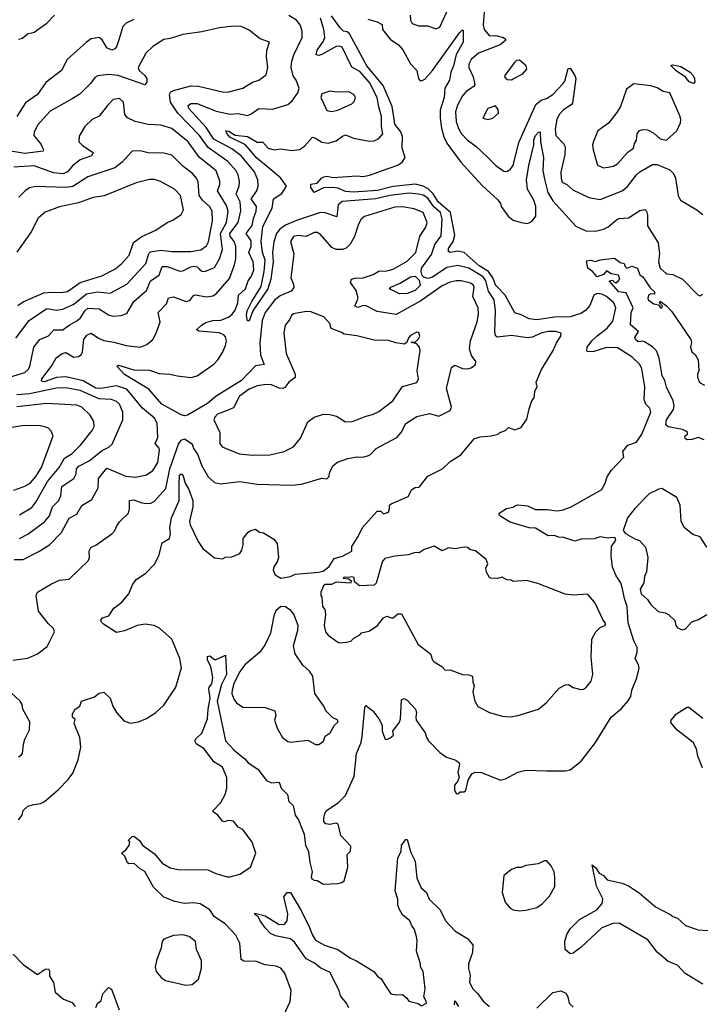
# Model space of a CAD drawing. Extents: x 1921360 to 2014538, y 768294 to 907744.
# Tile 173 of 256: x 1955753 to 1960065, y 801608 to 807837. Entities that reach past the tile are written whole.
import ezdxf

# ---------------------------------------------------------------- set-up
doc = ezdxf.new("R2010")
doc.units = 0

msp = doc.modelspace()

# ---------------------------------------------------------------- linework, layer by layer
at = {"layer": '0CON10XD'}
for points in [[(1958223.6, 807866.4), (1958224.5, 807834.5), (1958235, 807814.3), (1958275, 807799.4), (1958335, 807798.6), (1958385, 807778.6), (1958409.8, 807790.2), (1958462.5, 807905)], [(1956475, 807838.2), (1956425.6, 807815), (1956404.5, 807795), (1956380.5, 807710.5), (1956364.4, 807665), (1956355, 807652.9), (1956335.7, 807644.3), (1956305, 807660), (1956275, 807710.8), (1956255, 807724.4), (1956205, 807715.5), (1956175, 807694.5), (1956053.8, 807585), (1956017.9, 807515), (1955919.2, 807440.8), (1955865, 807364), (1955789.4, 807310.6), (1955734.4, 807225)], [(1955745, 807714), (1955769.9, 807720.1), (1955801.9, 807748.1), (1955845, 807759.4), (1955924.1, 807815), (1955973.2, 807866.8)], [(1955746, 802775), (1955769.4, 802805), (1955775.8, 802835), (1955805, 802860.8), (1955843, 802873), (1955885, 802877.5), (1955909.3, 802890.7), (1955995.7, 802964.3), (1956060.3, 803029.7), (1956089.3, 803070.7), (1956122.2, 803155), (1956140, 803235), (1956132.9, 803295), (1956098, 803385), (1956105, 803410), (1956087.5, 803425), (1956086.2, 803445), (1956103.3, 803475), (1956132.5, 803495), (1956145, 803526.7), (1956227.1, 803552.9), (1956255, 803576.7), (1956285, 803583.3), (1956324.4, 803544.4), (1956342.9, 803495), (1956365.8, 803455), (1956412.3, 803402.3), (1956455, 803386.2), (1956503.9, 803396.1), (1956555, 803416.2), (1956613.8, 803455), (1956665, 803501.4), (1956741.4, 803615), (1956770.6, 803715), (1956777.1, 803735), (1956766.9, 803795), (1956715, 803917.1), (1956637.9, 803987.9), (1956604.7, 804004.7), (1956546.2, 804013.8), (1956496.7, 804005), (1956415, 803971.8), (1956365, 803960.5), (1956283.5, 804013.5), (1956263.3, 804035), (1956277.9, 804052.1), (1956317.5, 804065), (1956348, 804115), (1956398.7, 804151.3), (1956444.3, 804205.7), (1956467.6, 804262.4), (1956489.2, 804295), (1956550, 804335), (1956606.8, 804393.2), (1956632.5, 804445), (1956653.4, 804526.6), (1956701.4, 804555), (1956706.5, 804585), (1956703.1, 804625), (1956712.7, 804685), (1956761.5, 804795), (1956762.3, 804895), (1956763.3, 804955), (1956775, 804963.1), (1956785, 804957.5), (1956798.9, 804905), (1956822.5, 804865), (1956848.2, 804795), (1956848, 804755), (1956826.2, 804665), (1956830.4, 804640.4), (1956881.9, 804535), (1956911.1, 804491.1), (1956985, 804432.5), (1957035, 804426.2), (1957055, 804436.2), (1957095, 804438.8), (1957145, 804460), (1957158.7, 804481.3), (1957166.9, 804515), (1957166.2, 804555), (1957197.5, 804595), (1957214.1, 804605.9), (1957245, 804613.3), (1957270, 804595), (1957295, 804590), (1957361.2, 804551.2), (1957382.7, 804522.7), (1957390, 804435), (1957381.7, 804408.3), (1957360, 804375), (1957356.7, 804355), (1957370, 804325), (1957404.2, 804304.2), (1957465, 804313.8), (1957495, 804330), (1957645, 804341.2), (1957671.7, 804348.3), (1957711.2, 804378.8), (1957742.1, 804427.9), (1957795, 804442.2), (1957853.3, 804475), (1957853.3, 804505), (1957895, 804566.7), (1957921.2, 804625), (1958015, 804727.5), (1958037, 804727), (1958055, 804710), (1958085, 804722.5), (1958093.3, 804745), (1958092.5, 804765), (1958102.5, 804775), (1958209.3, 804820.7), (1958233.3, 804865), (1958255, 804876.7), (1958279.3, 804880.7), (1958335, 804950), (1958427.5, 804995), (1958475, 805041.2), (1958543.3, 805085), (1958628.8, 805185), (1958665, 805197.8), (1958735, 805204.2), (1958780, 805215), (1958790, 805225), (1958825, 805238.8), (1958845, 805257.5), (1958885, 805243.3), (1958925, 805256.2), (1958960.9, 805309.1), (1958975.8, 805375), (1958992.9, 805425), (1959007.5, 805445), (1959011.5, 805485), (1959026.3, 805516.3), (1959020.6, 805545), (1959053.6, 805625), (1959127.8, 805745), (1959148, 805792), (1959175.8, 805835), (1959178.8, 805855), (1959144.5, 805864.5), (1959095, 805864), (1959052, 805855), (1958995, 805827.9), (1958965, 805824.6), (1958865, 805840), (1958775, 805829.2), (1958764.2, 805835), (1958757.8, 805857.8), (1958762.6, 805995), (1958754.7, 806065), (1958719.4, 806119.4), (1958701.8, 806185), (1958685, 806210.4), (1958595, 806265.2), (1958525, 806281.4), (1958455, 806270.3), (1958365, 806208.5), (1958335, 806198.9), (1958308.7, 806208.7), (1958299.6, 806219.6), (1958293.4, 806243.4), (1958295.5, 806264.5), (1958358.9, 806351.1), (1958380, 806415), (1958419.8, 806470.2), (1958426.2, 806575), (1958415, 806616.5), (1958373.3, 806653.3), (1958335, 806708.8), (1958305, 806726.8), (1958275, 806734), (1958215, 806739), (1958095, 806725.2), (1958005, 806703.8), (1957792.8, 806687.2), (1957767.2, 806665), (1957759.1, 806590.9), (1957686.1, 806616.1), (1957655, 806617.8), (1957505, 806567.6), (1957435, 806537), (1957398.9, 806511.1), (1957378.4, 806485), (1957361.4, 806431.4), (1957352.5, 806365), (1957356.8, 806305), (1957341.1, 806195), (1957323.6, 806135), (1957227.4, 805995), (1957205, 805931.4), (1957195, 805931.2), (1957188.4, 805965), (1957193, 805995), (1957220.7, 806055), (1957279.9, 806150.1), (1957299.6, 806245), (1957304.8, 806315), (1957289.6, 806365), (1957280.1, 806435), (1957291.9, 806528.1), (1957349.4, 806645), (1957359.1, 806705), (1957411.6, 806738.4), (1957440, 806785), (1957405.2, 806835), (1957335, 806893), (1957252.2, 806962.2), (1957182.1, 807045), (1957081.4, 807095), (1957064.7, 807115), (1957057.5, 807135), (1957075, 807132.7), (1957116.9, 807106.9), (1957195, 807097.5), (1957255, 807062.7), (1957292, 807062), (1957324.7, 807024.7), (1957365, 807013.6), (1957405, 807019.6), (1957475, 807010.4), (1957523, 807017), (1957555, 807037.5), (1957605, 807094.3), (1957625, 807088.5), (1957665, 807062.7), (1957704.3, 807055.7), (1957755, 807070), (1957795, 807100.6), (1957815, 807108.1), (1957865, 807087.8), (1957965, 807069.5), (1957995, 807070), (1958025.8, 807085), (1958050, 807115), (1958042.2, 807162.2), (1958042.5, 807225), (1958025.2, 807285), (1958014.6, 807345.4), (1957965, 807439.4), (1957905, 807508.8), (1957855, 807537.9), (1957793.2, 807663.2), (1957775, 807670.3), (1957755, 807668.3), (1957665, 807617.1), (1957645, 807611.2), (1957628, 807615), (1957634.6, 807645), (1957675, 807701.2), (1957682.5, 807725), (1957676.2, 807776.2), (1957656.6, 807846.6)], [(1958515, 806185.3), (1958475, 806175.8), (1958425, 806154.2), (1958291, 806059), (1958135, 805973.2), (1958015, 805990.5), (1957945, 806027.8), (1957925, 806028.2), (1957895, 806017.1), (1957872.5, 806025), (1957894.5, 806075), (1957881.1, 806125), (1957845.6, 806175), (1957852.5, 806195), (1957875, 806202.1), (1957926.7, 806203.3), (1957988, 806225), (1958025, 806246.9), (1958075, 806247.5), (1958115, 806258.8), (1958205, 806309.6), (1958259.1, 806365), (1958283.2, 806466.8), (1958323.1, 806525), (1958330.4, 806555), (1958305, 806618.5), (1958249.1, 806640.9), (1958174.1, 806654.1), (1958125, 806652.1), (1957935, 806592.1), (1957913.5, 806575), (1957895.3, 806544.7), (1957871.3, 806465), (1957843.8, 806416.2), (1957817.5, 806392.5), (1957795, 806382.9), (1957755, 806382.9), (1957727, 806397), (1957655, 806477.5), (1957635, 806491.4), (1957615, 806491.4), (1957565, 806465.6), (1957515, 806472.7), (1957484.2, 806465), (1957466.9, 806435), (1957486.7, 806355), (1957467.3, 806205), (1957485.4, 806165), (1957488, 806142), (1957470, 806120), (1957400.1, 806089.9), (1957366.2, 806065), (1957305.8, 805985), (1957286.2, 805935), (1957272.7, 805792.7), (1957276.5, 805715), (1957299.4, 805655), (1957245, 805647.7), (1957155.4, 805554.6), (1956995, 805456), (1956941.9, 805408.1), (1956815, 805335.5), (1956795, 805330.9), (1956775, 805336.5), (1956653.1, 805405), (1956569.4, 805499.4), (1956415, 805592.2), (1956367.5, 805645), (1956377.5, 805652.5), (1956475, 805621.5), (1956575, 805619.6), (1956635, 805599.4), (1956705, 805595.5), (1956750, 805585), (1956835, 805572.7), (1956875, 805584.5), (1956981.5, 805658.5), (1957006.1, 805685), (1957035, 805731.9), (1957055, 805776), (1957060.3, 805805), (1957055, 805830), (1957044.1, 805844.1), (1957015, 805856.2), (1956887.4, 805867.4), (1956872.5, 805875), (1956902.5, 805905), (1956929.5, 805920.5), (1956975, 805934.1), (1957025, 805937.2), (1957074.4, 805955), (1957096.7, 805973.3), (1957115, 806000), (1957132.6, 806045), (1957137.7, 806095), (1957182.1, 806135), (1957198.9, 806185), (1957220, 806215), (1957233.2, 806255), (1957230, 806305), (1957203.3, 806365), (1957218.3, 806405), (1957217.4, 806437.4), (1957184.6, 806485), (1957223.7, 806535), (1957231, 806579), (1957248.6, 806625), (1957251.8, 806655), (1957217.9, 806705), (1957253.5, 806755), (1957261.1, 806785), (1957258.7, 806825), (1957238.1, 806875), (1957155, 806977), (1957095, 807020.9), (1956981.6, 807081.6), (1956932.2, 807155), (1956823.6, 807275), (1956819.1, 807295), (1956835, 807307.1), (1956875, 807306.7), (1956995, 807257.9), (1957085, 807239.3), (1957135, 807244.6), (1957195, 807231.5), (1957215, 807238.9), (1957265, 807275.5), (1957355, 807271.8), (1957449.3, 807300.7), (1957476.2, 807323.8), (1957512, 807375), (1957521.2, 807405), (1957516.2, 807415), (1957501.8, 807455), (1957482.9, 807482.9), (1957470.4, 807535), (1957474, 807575), (1957486.5, 807615), (1957540.4, 807725), (1957539.6, 807765), (1957526.4, 807805), (1957504.2, 807834.2), (1957455, 807863.2)], [(1957421.2, 801535), (1957464, 801625), (1957470, 801695), (1957430.8, 801805), (1957405, 801836), (1957375, 801849.2), (1957305, 801858.6), (1957245, 801880.6), (1957209.4, 801879.4), (1957171.4, 801881.4), (1957155, 801891.2), (1957145.4, 801995.4), (1957120, 802045), (1957055, 802115.5), (1956983.1, 802163.1), (1956955, 802205.8), (1956895, 802243.5), (1956855, 802249.3), (1956795, 802246.2), (1956735, 802259.2), (1956665.3, 802285.3), (1956598.8, 802348.8), (1956545, 802447.5), (1956515, 802464.2), (1956477.9, 802497.9), (1956445, 802496.7), (1956435, 802503.3), (1956418, 802545), (1956397.5, 802565), (1956424.2, 802585.8), (1956445, 802613.3), (1956450, 802635), (1956440, 802645), (1956465, 802670), (1956475, 802672.5), (1956510, 802645), (1956530, 802615), (1956605, 802560), (1956655, 802501.2), (1956705, 802472), (1956755, 802460), (1956942.3, 802457.7), (1956993.3, 802435), (1957065, 802414.4), (1957085, 802414.4), (1957145, 802431.4), (1957212, 802475), (1957246.9, 802565), (1957222.7, 802632.7), (1957165, 802713.3), (1957135, 802728), (1957105, 802765.8), (1957075, 802771.1), (1957045, 802762), (1957035.9, 802765.9), (1957006.7, 802805), (1956976.7, 802825), (1956976.7, 802835), (1957025.7, 802885), (1957053.8, 802935), (1957064.2, 802975), (1957063.7, 803043.7), (1957035, 803107.3), (1956981.2, 803141.2), (1956919.5, 803225), (1956869.2, 803255), (1956862.5, 803272.5), (1956865.6, 803285), (1956906.2, 803323.8), (1956941.8, 803415), (1956944.8, 803475), (1956957.5, 803545), (1956948.6, 803601.4), (1956951.8, 803615), (1956968.5, 803635), (1956975.6, 803675), (1956963.1, 803745), (1956941.8, 803785), (1956941.4, 803808.6), (1956955, 803812), (1956985, 803790), (1956995, 803790), (1957055, 803817.5), (1957060.2, 803695), (1957028.8, 803631.2), (1957003.2, 803525), (1957055.5, 803275), (1957110, 803215), (1957179.6, 803159.6), (1957197.5, 803135), (1957260, 803095), (1957315, 803024.4), (1957345, 803008.5), (1957395, 803013.8), (1957406.4, 802975), (1957447.1, 802935), (1957455, 802892), (1957482.9, 802865), (1957495.7, 802805), (1957516, 802775), (1957535.8, 802725.8), (1957552, 802685), (1957561.1, 802615), (1957580, 802575), (1957587.8, 802505), (1957604, 802445), (1957597.1, 802415), (1957602, 802402), (1957615, 802393.8), (1957635, 802392), (1957675, 802367.5), (1957765, 802372.5), (1957791.7, 802378.3), (1957805, 802390), (1957828.8, 802475), (1957823.8, 802555), (1957845, 802577.5), (1957848.3, 802608.3), (1957783.8, 802675), (1957766.6, 802746.6), (1957755, 802753.8), (1957715, 802746.2), (1957690.5, 802750.5), (1957676.7, 802765), (1957676.4, 802786.4), (1957682.5, 802815), (1957694, 802835), (1957768.3, 802881.7), (1957815, 802928.8), (1957869.1, 803050.9), (1957883.5, 803195), (1957912.5, 803265), (1957920.4, 803305), (1957936.7, 803485), (1957945, 803497.5), (1957951.7, 803491.7), (1957985.8, 803465), (1958024, 803415), (1958046.2, 803375), (1958046.2, 803335), (1958060, 803295), (1958065, 803286.2), (1958075, 803284), (1958097, 803293), (1958118.3, 803311.7), (1958112.5, 803335), (1958155, 803392.5), (1958162, 803415), (1958167.5, 803535), (1958185, 803542.5), (1958205, 803531.2), (1958256, 803475), (1958264, 803455), (1958257.8, 803425), (1958260.6, 803405), (1958318.8, 803325), (1958326.2, 803295), (1958338.8, 803275), (1958410.9, 803200.9), (1958452.3, 803172.3), (1958511.7, 803151.7), (1958532, 803135), (1958535.9, 803124.1), (1958523.8, 803073.8), (1958532.5, 803045), (1958525, 803020), (1958503.3, 802995), (1958503.3, 802965), (1958515, 802942.5), (1958525, 802940), (1958538.3, 802951.7), (1958565, 802952.5), (1958575, 802960), (1958590, 803025), (1958613.6, 803066.4), (1958633.6, 803076.4), (1958675, 803073.8), (1958795, 803026.7), (1958825.9, 803034.1), (1958905, 803076), (1958955, 803090), (1959085, 803084.4), (1959205, 803086), (1959235, 803092), (1959305, 803146.7), (1959396, 803265), (1959494.3, 803425), (1959560.6, 803479.4), (1959601.7, 803528.3), (1959618.6, 803555), (1959625.8, 803595), (1959657, 803673), (1959670.8, 803735), (1959667.1, 803755), (1959645.7, 803795), (1959658.9, 803835), (1959658.5, 803865), (1959638, 803908), (1959601.4, 804021.4), (1959594.8, 804125), (1959578.2, 804175), (1959567, 804237), (1959554.5, 804274.5), (1959525, 804318), (1959502.7, 804372.7), (1959493.5, 804446.5), (1959495.8, 804505), (1959524, 804545), (1959519.4, 804559.4), (1959501.7, 804561.7), (1959475, 804558.1), (1959425.4, 804564.6), (1959386.5, 804553.5), (1959305, 804551.2), (1959265, 804538.1), (1959195, 804561.1), (1959162.8, 804562.8), (1959132.9, 804572.9), (1959095, 804572.7), (1959015, 804619.4), (1958975, 804622.3), (1958855, 804659.2), (1958796.7, 804695), (1958786.7, 804705), (1958786.7, 804715), (1958832.5, 804745), (1958875, 804753.3), (1958885, 804762.5), (1958905, 804767.5), (1958965, 804761.4), (1959015, 804738.5), (1959088.9, 804738.9), (1959150.9, 804730.9), (1959185.4, 804734.6), (1959237.3, 804752.7), (1959434.7, 804865.3), (1959456.2, 804905), (1959468.1, 804945), (1959494.3, 804985), (1959575, 805070), (1959568, 805105), (1959598.8, 805145), (1959655, 805165.5), (1959687.8, 805215), (1959744.4, 805355), (1959739.7, 805379.7), (1959714.5, 805404.5), (1959703.7, 805433.7), (1959707.9, 805515), (1959688.8, 805628.8), (1959675, 805655.8), (1959625.5, 805705), (1959535, 805760.7), (1959465, 805763.1), (1959385, 805738.8), (1959345, 805736.7), (1959340, 805745), (1959342.5, 805765), (1959371.1, 805805), (1959405, 805838), (1959469.1, 805885), (1959505, 805929.1), (1959523.8, 806015), (1959510.7, 806045), (1959465, 806086), (1959435, 806101), (1959405, 806104.7), (1959384.9, 806095.1), (1959360, 806030), (1959333, 805997), (1959301.8, 805978.2), (1959235, 805956.9), (1959135, 805956.2), (1959025, 805937.6), (1958975, 805943.8), (1958925, 805969.7), (1958885, 805982.2), (1958823.1, 806095), (1958764.9, 806155), (1958745.9, 806205), (1958718.2, 806245), (1958659.6, 806279.6), (1958565, 806363.9), (1958525, 806373.1), (1958475, 806364.7), (1958465, 806370), (1958465, 806390.6), (1958495.2, 806435), (1958505.2, 806474.8), (1958478.1, 806618.1), (1958400.2, 806685), (1958369.4, 806735), (1958336.3, 806766.3), (1958305, 806783.7), (1958257.7, 806797.7), (1958115, 806781.2), (1958016.5, 806756.5), (1957865, 806746.5), (1957815, 806750.5), (1957765, 806771.7), (1957734, 806776), (1957675, 806772.9), (1957615, 806743.8), (1957593.8, 806775), (1957594, 806796), (1957635, 806802.5), (1957662.5, 806835), (1957677.4, 806842.6), (1957696.5, 806846.5), (1957735, 806838.8), (1957885, 806848.9), (1957925, 806844.6), (1957965, 806852.7), (1958084.3, 806895), (1958145, 806917.9), (1958171.8, 806935), (1958191.2, 806965), (1958171.7, 807025), (1958175, 807098), (1958165, 807128.9), (1958125, 807175.5), (1958122, 807208), (1958108.4, 807288.4), (1958052, 807422), (1957949.1, 807545), (1957838.6, 807748.7), (1957825, 807759.5), (1957800.8, 807765), (1957780, 807785), (1957725, 807862.2)], [(1957955, 807841.1), (1958015, 807824.7)], [(1958691.8, 807885), (1958684.1, 807805), (1958690.4, 807775), (1958725, 807734.2), (1958765, 807738.1), (1958814, 807725), (1958825.8, 807715), (1958825.8, 807705), (1958792.2, 807677.8), (1958655, 807625.4), (1958609.1, 807585), (1958594.6, 807555), (1958594.6, 807535), (1958621.2, 807475), (1958631.1, 807425), (1958625.3, 807414.7), (1958577.8, 807382.2), (1958554.8, 807355.2), (1958523.2, 807296.8), (1958508.8, 807255), (1958513, 807193), (1958528.2, 807148.2), (1958547.5, 807115), (1958585, 807075.4), (1958637.8, 807037.8), (1958714.4, 806965), (1958765, 806915.6), (1958815, 806878.8), (1958835, 806876.2), (1958855, 806888.8), (1958874.5, 806915.5), (1958910.6, 807059.4), (1959018.2, 807301.7), (1959052.5, 807327.5), (1959085, 807339.4), (1959125, 807364.7), (1959189.4, 807430.6), (1959200.6, 807449.4), (1959222.5, 807527.5), (1959235, 807531.2), (1959264.6, 807485), (1959270, 807465), (1959250.8, 807309.2), (1959242.1, 807297.9), (1959192.4, 807267.6), (1959165, 807237.5), (1959149.7, 807205), (1959140, 807145), (1959144.1, 807104.1), (1959192.9, 807055), (1959202.8, 807032.8), (1959201.2, 806985), (1959175, 806872.5), (1959178.4, 806831.6), (1959185, 806810), (1959214, 806794), (1959251.5, 806761.5), (1959352.8, 806712.8), (1959425, 806700.4), (1959565, 806755.3), (1959597.8, 806782.2), (1959653.8, 806855), (1959675, 806873.8), (1959755, 806921.1), (1959785, 806922.2), (1959865, 806886.9), (1959888.9, 806865), (1959900.4, 806835), (1959918.9, 806725), (1959932.5, 806695), (1960035.3, 806635.3), (1960075, 806604)], [(1955717.9, 804422.1), (1955775, 804423.1), (1955875, 804472.7), (1955940.6, 804515), (1956016.9, 804593.1), (1956065, 804683.6), (1956115, 804709.5), (1956147, 804763), (1956209.3, 804800.7), (1956248.6, 804875), (1956250.8, 804935), (1956305, 804999.5), (1956425, 804948.7), (1956485, 804943.9), (1956555, 804958.8), (1956594.7, 804985.3), (1956608.7, 805005), (1956626.6, 805035), (1956638.2, 805115), (1956636.1, 805126.1), (1956609.1, 805155), (1956627.9, 805195), (1956623.6, 805285), (1956605.3, 805315.3), (1956530.2, 805380.2), (1956430.2, 805500.2), (1956365, 805521.9), (1956265.7, 805504.3), (1956235, 805506.8), (1956155, 805552.3), (1956045, 805578.3), (1955986.4, 805573.6), (1955906.9, 805546.9), (1955890.9, 805550.9), (1955893.4, 805565), (1955954.6, 805645), (1955982.9, 805697.1), (1956022.5, 805725), (1956045, 805730.9), (1956095, 805701.8), (1956125, 805706.7), (1956142.1, 805717.9), (1956151.4, 805735), (1956159.6, 805815), (1956178.5, 805841.5), (1956205, 805854.4), (1956251.8, 805821.8), (1956285, 805807.5), (1956347.8, 805797.8), (1956426.2, 805776.2), (1956515, 805765.7), (1956557.8, 805782.2), (1956595.6, 805815), (1956616.6, 805853.4), (1956642.1, 805925), (1956629.4, 805985), (1956681.4, 806038.6), (1956695, 806078.6), (1956725, 806083.1), (1956805.5, 806054.5), (1956830, 806060), (1956854.3, 806095), (1956862.4, 806097.6), (1956936, 806084), (1956975, 806090), (1956996.6, 806103.4), (1957079.2, 806200.8), (1957112.8, 806287.2), (1957120, 806325), (1957120.4, 806405), (1957109.4, 806435), (1957085, 806468.5), (1957082.1, 806485), (1957134, 806555), (1957152.2, 806627.8), (1957147.8, 806685), (1957123.4, 806735), (1957142, 806785), (1957144.1, 806815), (1957135.3, 806855), (1957122, 806882), (1957070.4, 806940.4), (1956945, 807028.7), (1956890.6, 807105), (1956753.2, 807245), (1956707.9, 807315), (1956700.9, 807365), (1956709.6, 807380.4), (1956725, 807390.4), (1956835, 807419.2), (1956885, 807416.1), (1957045, 807379.3), (1957075, 807381.1), (1957165, 807403.8), (1957225, 807441.8), (1957265, 807454.5), (1957312.2, 807487.8), (1957323.1, 807535), (1957313.5, 807605), (1957317, 807643), (1957332.5, 807695), (1957275, 807715.8), (1957205, 807771.5), (1957155, 807793.6), (1957105, 807796.2), (1957016.6, 807786.6), (1956905, 807759.6), (1956785, 807744.4), (1956705, 807718.6), (1956665, 807712.5), (1956595, 807667.5), (1956550, 807625), (1956501.8, 807535), (1956509.1, 807515), (1956544.4, 807485), (1956557.8, 807465), (1956558.3, 807441.7), (1956545, 807426), (1956375, 807483.3), (1956315, 807490), (1956247.6, 807482.4), (1956227.4, 807472.6), (1956202.9, 807435), (1956133.8, 807366.2), (1956085, 807335.6), (1955945, 807258.6), (1955865, 807170), (1955844.5, 807125), (1955841.8, 807105), (1955888.1, 807048.1), (1955904.2, 807015), (1955902.5, 807005), (1955785, 806990.2), (1955685, 807008)], [(1958015, 807824.7), (1958046.2, 807806.2), (1958048.8, 807775), (1958096.1, 807715), (1958149, 807679), (1958177.4, 807647.4), (1958225, 807558.5), (1958265.6, 807515.6), (1958275.6, 807465), (1958285, 807452.5), (1958295, 807450), (1958315, 807461.8), (1958364.6, 807515), (1958535, 807754), (1958555, 807772.5), (1958558, 807768), (1958557.5, 807695), (1958513, 807617), (1958496.6, 807545), (1958480.9, 807505), (1958472.8, 807455), (1958443.2, 807405), (1958438.9, 807345), (1958412.7, 807265), (1958412.1, 807215), (1958421.5, 807151.5), (1958436.5, 807096.5), (1958455, 807055.6), (1958543.8, 806935), (1958678.8, 806788.8), (1958777.7, 806697.7), (1958793.8, 806675), (1958798.9, 806655), (1958843.8, 806595), (1958875, 806570), (1958925, 806553.3), (1958965, 806548.6), (1958995, 806562.5), (1959018.2, 806595), (1959017.6, 806655), (1959004.2, 806695), (1958965.7, 806765), (1958958.9, 806825), (1958972.7, 806915), (1959005.4, 807045), (1959005, 807076.7), (1959015, 807104.3), (1959035, 807126), (1959045, 807127.5), (1959047.5, 807065), (1959066.5, 806965), (1959062.4, 806882.4), (1959071.8, 806828.2), (1959092.9, 806745), (1959125, 806691.3), (1959271.1, 806531.1), (1959335, 806502.1), (1959395, 806499.1), (1959445, 806511.1), (1959475, 806526.9), (1959528.3, 806571.7), (1959545, 806578.5), (1959605, 806583.3), (1959675, 806630.8), (1959707.3, 806637.3), (1959718.8, 806625), (1959725, 806600), (1959723.6, 806533.6), (1959791.9, 806425), (1959799.2, 806355), (1959794.6, 806305), (1959805, 806266), (1959845, 806229.5), (1959885, 806224.4), (1959945.5, 806195.5), (1960045, 806094), (1960055, 806090), (1960075, 806100)], [(1958863.9, 807456.1), (1958875, 807463.3), (1958935.8, 807494.2), (1958960, 807525), (1958957.5, 807545), (1958915, 807580.5), (1958895, 807578.2), (1958880, 807565), (1958822, 807485), (1958819.2, 807475), (1958835, 807460), (1958863.9, 807456.1)], [(1960015, 807434.6), (1959988.2, 807445), (1959965, 807473.2), (1959905, 807514.7), (1959872, 807548), (1959885, 807551.2), (1959935, 807541.5), (1959994.6, 807505), (1960014.1, 807485), (1960022.3, 807465), (1960022.7, 807445), (1960015, 807434.6)], [(1959445, 806900), (1959458.8, 806901.2), (1959475, 806904.4), (1959509.3, 806910.7), (1959535.5, 806924.5), (1959600.2, 806999.8), (1959636.1, 807023.9), (1959642.5, 807055), (1959654.2, 807075), (1959659.2, 807115), (1959674.4, 807135.6), (1959695, 807142.2), (1959725, 807139.5), (1959765, 807119.4), (1959805, 807082.9), (1959845, 807076), (1959909.4, 807135), (1959931.9, 807185), (1959934.4, 807205), (1959928.3, 807228.3), (1959865, 807375.6), (1959823.4, 807383.4), (1959785, 807405.7), (1959745, 807418.6), (1959638.3, 807431.7), (1959591.7, 807398.3), (1959552.6, 807287.4), (1959530.2, 807249.8), (1959477.2, 807182.8), (1959410, 807135), (1959385, 807073.8), (1959376.5, 807045), (1959380, 807015), (1959407.1, 806917.1), (1959445, 806900)], [(1955695, 805578.3), (1955785, 805605.4), (1955806.5, 805625), (1955816.4, 805643.6), (1955842.7, 805765), (1955881.5, 805815), (1955935, 805837.3), (1955968, 805875), (1956025, 805874.4), (1956065.3, 805904.7), (1956115, 805931.6), (1956138.6, 805951.4), (1956165.3, 805995), (1956185, 806011.4), (1956255, 806008.3), (1956315, 805969.6), (1956341.7, 805961.7), (1956394.6, 805965.4), (1956431.4, 805978.6), (1956475.2, 806054.8), (1956554.6, 806125), (1956580.7, 806185), (1956635, 806220), (1956655, 806275.6), (1956685, 806276.5), (1956765, 806246.2), (1956785, 806247.9), (1956835, 806274.6), (1956855, 806278.7), (1956875, 806273.6), (1956888.3, 806261.7), (1956905, 806245.6), (1956923.5, 806243.5), (1956985, 806269.6), (1957016.3, 806323.7), (1957036.2, 806383.8), (1957023.6, 806485), (1957060.3, 806555), (1957072.3, 806625), (1957062.2, 806662.2), (1957004.6, 806755), (1957020, 806795), (1957020, 806815), (1956995, 806881.1), (1956888.6, 806968.6), (1956818, 807065), (1956715, 807149.6), (1956645, 807170.4), (1956565, 807173.5), (1956484, 807194), (1956435.4, 807215.4), (1956417.5, 807237.5), (1956409.6, 807315), (1956385, 807337.9), (1956345, 807332.5), (1956308.1, 807295), (1956255, 807226.5), (1956212, 807205), (1956165, 807162), (1956129.7, 807100.3), (1956128.1, 807065), (1956150.4, 807040.4), (1956212.3, 807002.3), (1956218.6, 806995), (1956207.5, 806975), (1956135, 806951.3), (1956087.5, 806912.5), (1956055.8, 806874.2), (1956027.8, 806862.2), (1955967.6, 806867.6), (1955845, 806912.8), (1955715, 806904.7)], [(1957725, 807256), (1957765, 807264.3), (1957853.3, 807305), (1957869.7, 807320.3), (1957877.1, 807345), (1957865.8, 807365), (1957835, 807381.9), (1957755, 807379.2), (1957715, 807385.8), (1957665, 807367.5), (1957658.8, 807345), (1957695, 807263.8), (1957725, 807256)], [(1958715, 807206.2), (1958745, 807214.3), (1958780.8, 807245), (1958778.6, 807268.6), (1958761.7, 807291.7), (1958713.3, 807275), (1958682.5, 807215), (1958715, 807206.2)], [(1955728.2, 805821.8), (1955813.6, 805935), (1955925, 806009.5), (1955985, 805998.6), (1956026.8, 806006.8), (1956095, 806036.7), (1956175, 806102.6), (1956245, 806115.3), (1956325, 806107.8), (1956430, 806165), (1956552, 806295), (1956571, 806359), (1956581.2, 806368.8), (1956645, 806379.3), (1956715, 806371.6), (1956835, 806370), (1956898.5, 806381.5), (1956934.1, 806405.9), (1956947.4, 806432.6), (1956972.8, 806565), (1956969.7, 806625), (1956954, 806655), (1956909.3, 806695), (1956888.8, 806725), (1956881.5, 806811.5), (1956872.5, 806835), (1956845.2, 806865.2), (1956785, 806910), (1956755, 806940.4), (1956715, 806980), (1956665, 806993.5), (1956565, 806995.4), (1956515, 807007.8), (1956465, 807005.8), (1956402.2, 806935), (1956355, 806899.6), (1956185, 806842.7), (1956088.4, 806781.6), (1956045, 806774.8), (1955855, 806782.5), (1955815, 806774.3), (1955786.9, 806755), (1955748.5, 806715)], [(1955741.7, 806028.3), (1955775, 806052), (1955905, 806108.8), (1955955, 806113.6), (1956015, 806110.3), (1956055, 806117.5), (1956135.2, 806174.8), (1956272.2, 806217.8), (1956355, 806258.2), (1956396.6, 806293.4), (1956445, 806346.9), (1956473.1, 806426.9), (1956524.8, 806465.2), (1956614, 806505), (1956685, 806554.2), (1956720.8, 806569.2), (1956773.8, 806605), (1956790, 806635), (1956770.5, 806725), (1956731.4, 806765), (1956644.6, 806814.6), (1956606.3, 806826.3), (1956575, 806826.4), (1956488.8, 806805), (1956286.4, 806723.6), (1956217, 806713), (1956125, 806678.2), (1956005, 806653.9), (1955915, 806618.8), (1955869.2, 806580.8), (1955824.7, 806495.3), (1955734.3, 806365.7)], [(1960081.7, 805178.3), (1960043.9, 805193.9), (1960005, 805181.4), (1959975, 805180), (1959964.2, 805185), (1959961.2, 805195), (1959963.3, 805205), (1959977.5, 805215), (1959977.5, 805225), (1959967.5, 805235), (1959945, 805245.6), (1959855, 805262.5), (1959839.4, 805275), (1959844.7, 805305), (1959889.7, 805370.3), (1959892.2, 805395), (1959885.6, 805425.6), (1959845, 805512.5), (1959834.8, 805554.8), (1959817.3, 805585), (1959798.4, 805698.4), (1959781.5, 805741.5), (1959756.6, 805766.6), (1959705, 805798.8), (1959695, 805803.3), (1959665, 805800), (1959648, 805815), (1959644.2, 805825.8), (1959666.7, 805865), (1959617.1, 805907.1), (1959620.4, 805985), (1959633.5, 806015), (1959588.9, 806108.9), (1959542.5, 806115), (1959482.5, 806185), (1959505, 806190), (1959510, 806180), (1959523.3, 806173.3), (1959535, 806178), (1959549.2, 806195), (1959541.2, 806221.2), (1959495, 806230), (1959465, 806247.5), (1959445, 806226), (1959405, 806210), (1959376.7, 806245), (1959346.2, 806266.2), (1959338.3, 806311.7), (1959365, 806316.1), (1959395, 806306.9), (1959425, 806318.8), (1959515, 806328.8), (1959551.7, 806301.7), (1959576.7, 806295), (1959582, 806275), (1959592.5, 806265), (1959625, 806278), (1959660, 806265), (1959675, 806223.3), (1959695, 806210.9), (1959741.2, 806141.2), (1959768.1, 806115), (1959769.5, 806100.5), (1959745, 806102.5), (1959733.3, 806096.7), (1959725.7, 806075), (1959729.2, 806065), (1959765, 806040), (1959793.9, 806033.9), (1959806.4, 806013.6), (1959815, 806013.3), (1959818.8, 806025), (1959800, 806045), (1959805, 806057.5), (1959845, 806027.1), (1959875, 805992.9), (1959998, 805815), (1960002.5, 805795), (1959995.6, 805765), (1960003.6, 805736.4), (1960025, 805720), (1960044.4, 805685), (1960049.5, 805615), (1960040, 805595), (1960039.5, 805575), (1960052.6, 805542.6), (1960085.5, 805525)], [(1958155, 806103.7), (1958092.2, 806135), (1958100.9, 806145), (1958159.1, 806170.9), (1958225, 806210.2), (1958255, 806214.1), (1958279.4, 806189.4), (1958286.2, 806155), (1958255.3, 806125), (1958205, 806104.2), (1958155, 806103.7)], [(1955710, 803785), (1955805, 803797.8), (1955865, 803824.5), (1955927.9, 803872.1), (1955972.5, 803965), (1955967.5, 803985), (1955934.3, 804015), (1955871.9, 804095), (1955857.1, 804195), (1955865.5, 804214.5), (1955955, 804268.6), (1956005, 804290.6), (1956065, 804298), (1956185.4, 804414.6), (1956195.6, 804435), (1956192.5, 804475), (1956205, 804500), (1956235, 804513.8), (1956336, 804585), (1956355.8, 804605), (1956366.9, 804635), (1956385, 804660.8), (1956441.2, 804715), (1956447.9, 804742.1), (1956448, 804795), (1956475, 804800.4), (1956525, 804780), (1956555, 804775.4), (1956582.4, 804777.6), (1956605, 804791.1), (1956677.8, 804872.2), (1956702.2, 804995), (1956757.3, 805152.7), (1956775, 805177.5), (1956795, 805185.6), (1956843.5, 805153.5), (1956851.9, 805125), (1956877.5, 805087.5), (1956905.2, 805015.2), (1956944.5, 804945), (1956985, 804910), (1957020.2, 804900.2), (1957145.5, 804915.5), (1957255, 804898.1), (1957475, 804892.1), (1957535, 804897.8), (1957665, 804936), (1957695, 804932.5), (1957707.5, 804945), (1957713.8, 804975), (1957734.2, 805015), (1957762.4, 805037.6), (1957828.6, 805061.4), (1957885, 805071.1), (1957925, 805069.2), (1957959.3, 805080.7), (1957975, 805088), (1958008.8, 805125), (1958138, 805195), (1958165.7, 805225), (1958195, 805282.5), (1958265, 805327.8), (1958345.5, 805345.5), (1958405, 805329.2), (1958475, 805365.8), (1958485.4, 805385.4), (1958452.2, 805505), (1958485, 805636.7), (1958505, 805652), (1958555, 805629.5), (1958585, 805627.8), (1958608.8, 805635), (1958636, 805655), (1958639.2, 805675), (1958611.8, 805711.8), (1958599.2, 805755), (1958605.4, 805805), (1958645.8, 805925), (1958655.8, 805975), (1958652.7, 806015), (1958618.7, 806085), (1958628.6, 806145), (1958620.9, 806160.9), (1958605, 806171.4), (1958546.2, 806186.2), (1958515, 806185.3)], [(1957225, 805082.5), (1957335, 805084.7), (1957425.6, 805105.6), (1957485.3, 805134.7), (1957529.4, 805190.6), (1957576.2, 805293.8), (1957615, 805322.2), (1957675, 805342.5), (1957715, 805340), (1957758, 805328), (1957815, 805294), (1957856.7, 805295), (1957945, 805329.5), (1957985, 805338.5), (1958025, 805357.8), (1958113.3, 805426.7), (1958175, 805516), (1958265, 805542.5), (1958275.5, 805565), (1958267.3, 805615), (1958286.7, 805745), (1958281.4, 805765), (1958265, 805787.5), (1958230, 805795), (1958235, 805800), (1958255, 805797.5), (1958275, 805817.5), (1958283.1, 805835), (1958277.3, 805857.3), (1958265, 805860), (1958225, 805839.4), (1958213.1, 805825), (1958202.5, 805795), (1958185.9, 805784.1), (1958132.6, 805792.6), (1958085, 805808.1), (1957995, 805810), (1957885, 805836.2), (1957805, 805846.9), (1957785, 805861.4), (1957722.8, 805882.8), (1957714.5, 805915), (1957676.7, 805956.7), (1957595, 805989.4), (1957565, 805990.6), (1957485, 805975.5), (1957473.4, 805966.6), (1957460.7, 805939.3), (1957432.9, 805905), (1957423.4, 805856.6), (1957439.5, 805725), (1957496.4, 805595), (1957495, 805574.3), (1957455, 805544.4), (1957430, 805510), (1957416.9, 805503.1), (1957395, 805505.4), (1957345, 805526.9), (1957315, 805530), (1957255, 805520), (1957205, 805498.9), (1957143.1, 805455), (1957105, 805381.5), (1957065, 805364.6), (1957005, 805340.6), (1956986.8, 805323.2), (1956980.8, 805305), (1957018.1, 805225), (1957020, 805155), (1957033.8, 805135), (1957141.1, 805091.1), (1957225, 805082.5)], [(1955751.9, 804555), (1955805, 804582.2), (1955910.4, 804659.6), (1955942.6, 804697.4), (1955960, 804755), (1956001.5, 804795), (1956013.1, 804825), (1956020.7, 804885), (1956095, 804935.4), (1956110.3, 804965), (1956112.9, 804995), (1956127.5, 805012.5), (1956193.2, 805046.8), (1956275, 805112.7), (1956317.9, 805132.1), (1956338.5, 805151.5), (1956404.5, 805305), (1956404.6, 805355), (1956384.5, 805405), (1956365, 805422.1), (1956334.8, 805434.7), (1956255, 805439.6), (1956135, 805492), (1956045, 805508.4), (1955985, 805506.8), (1955815, 805470.6), (1955735, 805464.2)], [(1955752.5, 804705), (1955829.6, 804750.4), (1955855.2, 804784.8), (1955929.3, 804915), (1956002.8, 805005), (1956037.3, 805062.7), (1956085, 805092.5), (1956136.9, 805145), (1956211.4, 805238.6), (1956223.9, 805263.9), (1956222.9, 805295), (1956199.4, 805335), (1956145.6, 805385), (1956115, 805397.5), (1955925, 805410), (1955735, 805388.6)], [(1955715, 804860), (1955785, 804885.4), (1955818.5, 804905), (1955855, 804947.3), (1955891.5, 805005), (1955964, 805205), (1955952.5, 805235), (1955935, 805252.9), (1955919.2, 805259.2), (1955885, 805267.5), (1955780.5, 805269.5), (1955636.4, 805246.4)], [(1960099.2, 804499.2), (1960056.7, 804565), (1960010.3, 804580.3), (1959956.2, 804625), (1959938, 804665), (1959931.4, 804765), (1959910, 804815), (1959815, 804870.8), (1959795, 804867.1), (1959735, 804838.2), (1959643.3, 804745), (1959598.5, 804685), (1959571.2, 804605), (1959585.9, 804585.9), (1959645, 804553.5), (1959672.8, 804542.8), (1959710.9, 804500.9), (1959725.6, 804435), (1959717.1, 804345), (1959705.7, 804314.3), (1959701.1, 804275), (1959676.9, 804235), (1959684, 804205), (1959725, 804170), (1959745, 804138), (1959792.4, 804092.4), (1959835.4, 804085.4), (1959857.5, 804075), (1959896.3, 804036.3), (1959903.9, 804003.9), (1959915, 803989.2), (1959945, 803976.2)], [(1958855, 803425.8), (1958905, 803434.2), (1959035.7, 803474.3), (1959083.8, 803515), (1959165, 803607.5), (1959205, 803629.2), (1959225, 803631.1), (1959255, 803611.9), (1959295, 803601.4), (1959315, 803600), (1959335, 803610), (1959367.4, 803652.6), (1959378.9, 803695), (1959368.9, 803805), (1959372.2, 803917.8), (1959398, 803965), (1959425, 803992), (1959455, 804004.2), (1959460, 804015), (1959441.7, 804041.7), (1959390.9, 804150.9), (1959345, 804202.5), (1959255, 804197.5), (1959202.7, 804202.7), (1959030, 804270), (1958958.3, 804288.3), (1958873.9, 804283.9), (1958861.7, 804291.7), (1958834.1, 804294.1), (1958805, 804310), (1958775, 804302), (1958733.8, 804303.8), (1958725, 804307.5), (1958705, 804342.5), (1958701.7, 804368.3), (1958713.8, 804395), (1958702.7, 804422.7), (1958637.1, 804477.1), (1958605, 804483.3), (1958585, 804498), (1958565, 804500.8), (1958505, 804490), (1958465, 804496.7), (1958425, 804476.7), (1958375, 804506.9), (1958312.5, 804485), (1958280, 804465), (1958255, 804466), (1958209.3, 804450.7), (1958125, 804442.9), (1958062.2, 804427.8), (1958047.9, 804412.1), (1958007.3, 804272.7), (1957995, 804260), (1957902.5, 804255), (1957870.7, 804280.7), (1957868.8, 804308.8), (1957855, 804313.3), (1957835, 804307.5), (1957805, 804310), (1957800, 804305), (1957835, 804300), (1957852.5, 804285), (1957845, 804272.5), (1957755, 804278.8), (1957725, 804264), (1957685, 804264.3), (1957674.2, 804255), (1957657.5, 804215), (1957657.5, 804195), (1957663.6, 804183.6), (1957668.8, 804125), (1957683.3, 804105), (1957688, 804075), (1957678.6, 804005), (1957687.9, 803965), (1957705, 803943.5), (1957765, 803900), (1957775.4, 803895.4), (1957818.1, 803898.1), (1957846.7, 803905), (1957866.2, 803925), (1957905.5, 803944.5), (1957915, 803958), (1957961.4, 803968.6), (1957995, 803988.8), (1958015.7, 804004.3), (1958055, 804053.8), (1958075, 804063.3), (1958102.1, 804052.1), (1958115, 804052.9), (1958145, 804078.8), (1958168.8, 804078.8), (1958274, 803885), (1958351.2, 803825), (1958364.4, 803785), (1958375, 803774), (1958422.5, 803745), (1958445, 803722), (1958475, 803723.3), (1958555, 803693.8), (1958595, 803693.3), (1958616.7, 803685), (1958618.6, 803645), (1958628.6, 803625), (1958620, 803585), (1958631.9, 803525), (1958651.4, 803491.4), (1958725, 803454.4), (1958805, 803431.4), (1958855, 803425.8)], [(1957625, 803250.8), (1957645, 803252), (1957675, 803272.5), (1957686.2, 803305), (1957718, 803325), (1957745, 803373.3), (1957765, 803393.8), (1957765.7, 803405), (1957732.7, 803422.7), (1957690, 803465), (1957677.5, 803495), (1957620, 803575), (1957608, 803685), (1957587.1, 803715), (1957545, 803752.9), (1957495.4, 803825.4), (1957484.4, 803875), (1957512.5, 803975), (1957513.5, 804005), (1957486.7, 804076.7), (1957468.8, 804098.8), (1957435, 804121.9), (1957405, 804124.5), (1957372.9, 804097.1), (1957359.6, 804065), (1957338.6, 803955), (1957306.6, 803883.4), (1957272, 803835), (1957176.9, 803755), (1957145.7, 803714.3), (1957107.6, 803635), (1957097.6, 803595), (1957095.4, 803575), (1957107.7, 803537.7), (1957124, 803515), (1957165, 803488.1), (1957305, 803486.4), (1957366, 803465), (1957373.9, 803436.1), (1957364.2, 803405), (1957380.8, 803355), (1957415.5, 803295.5), (1957449.7, 803269.7), (1957465, 803265.7), (1957575, 803279.2), (1957625, 803250.8)], [(1959945, 803976.2), (1959965, 803983.3), (1960005, 804027.5), (1960046.7, 804043.3), (1960100, 804075)], [(1955745, 803174.2), (1955763.3, 803185), (1955771.2, 803195), (1955776.4, 803253.6), (1955786.2, 803285), (1955815.7, 803345), (1955818.1, 803395), (1955772, 803475), (1955768, 803505), (1955756.8, 803526.8), (1955669.2, 803605)], [(1960071.8, 803105), (1960043.1, 803176.9), (1960033.1, 803225), (1960013.4, 803263.4), (1959910, 803345), (1959871.7, 803391.7), (1959873.8, 803405), (1959906.7, 803445), (1959975, 803487.5), (1959985, 803487.5), (1960075, 803419.2)], [(1957834.3, 801585), (1957817.2, 801617.2), (1957781.7, 801661.7), (1957774.6, 801695), (1957715, 801811.1), (1957657.6, 801837.6), (1957618.2, 801868.2), (1957566.2, 801895), (1957491.2, 802001.2), (1957465, 802022.3), (1957371.6, 802041.6), (1957340, 802055), (1957305, 802091.9), (1957273.8, 802135), (1957262.4, 802162.4), (1957243.3, 802175), (1957240, 802185), (1957305, 802167.3), (1957393.6, 802113.6), (1957427.5, 802115), (1957445, 802136.2), (1957448.9, 802181.1), (1957423.1, 802286.9), (1957445, 802314.4), (1957465, 802314.4), (1957528.3, 802208.3), (1957581.1, 802105), (1957604.3, 802044.3), (1957624.7, 802014.7), (1957681.5, 801981.5), (1957765, 801954.7), (1957845, 801900.3), (1957883.9, 801883.9), (1957992.5, 801815), (1958015.5, 801785.5), (1958039.5, 801769.5), (1958068, 801725), (1958100, 801675), (1958135, 801666.9), (1958175, 801670), (1958199.7, 801649.7), (1958215, 801627.5), (1958273.8, 801613.8), (1958295, 801597.5), (1958326, 801615), (1958325, 801627.5), (1958308.8, 801655), (1958318.5, 801705), (1958304.7, 801814.7), (1958288.2, 801845), (1958287.5, 801865), (1958263.8, 801945), (1958267.4, 802012.6), (1958261.2, 802045), (1958248.2, 802085), (1958232.7, 802105), (1958221.1, 802135), (1958174.8, 802174.7), (1958155, 802207.1), (1958144.6, 802235), (1958145, 802272.5), (1958128.6, 802325), (1958145.8, 802535), (1958166.7, 802575), (1958167.5, 802615), (1958195, 802650), (1958205, 802650), (1958227.9, 802567.9), (1958253.8, 802513.8), (1958265.5, 802405), (1958293.1, 802345), (1958325.5, 802315.5), (1958342.7, 802272.7), (1958412.5, 802205), (1958446.7, 802135), (1958505, 802072), (1958584.7, 802024.7), (1958618.6, 801985), (1958617.8, 801935), (1958592.9, 801865), (1958592, 801835), (1958602.2, 801792.2), (1958599.1, 801745), (1958618.9, 801705), (1958650.6, 801675), (1958685, 801627.5), (1958724, 801595)], [(1958915, 802200), (1958955, 802203.8), (1959025, 802221.2), (1959057.3, 802242.7), (1959105, 802292.5), (1959137.7, 802352.3), (1959138.8, 802411.2), (1959132.9, 802445), (1959115, 802483.3), (1959087.5, 802515), (1959070, 802515), (1959033, 802497), (1958955, 802486.7), (1958925, 802472.5), (1958895, 802472.5), (1958865, 802460), (1958816.4, 802423.6), (1958803.9, 802316.1), (1958823.3, 802255), (1958855, 802216.7), (1958875, 802206.2), (1958915, 802200)], [(1960075, 801735.5), (1959962, 801802), (1959915, 801855.8), (1959855, 801879.2), (1959785, 801938.2), (1959726, 802016), (1959545, 802121.4), (1959505, 802120), (1959435, 802091.4), (1959305, 801969.2), (1959255, 801931.4), (1959235, 801926.2), (1959204.1, 801954.1), (1959200.8, 802005), (1959215, 802050), (1959235, 802085.8), (1959295, 802144.2), (1959404.5, 802205.5), (1959438, 802245), (1959440.8, 802275), (1959400.8, 802355), (1959375, 802490), (1959395, 802473.3), (1959418.3, 802438.3), (1959445, 802422.5), (1959470, 802395), (1959565, 802374.4), (1959605, 802357.1), (1959635.6, 802335.6), (1959672.2, 802312.2), (1959775, 802224), (1959872.5, 802175), (1959885, 802163.3), (1959915, 802153.8), (1959965, 802105.8), (1960045, 802079.5), (1960105, 802075.6)], [(1956805, 801730), (1956845, 801733.8), (1956885, 801766.7), (1956904.1, 801835.9), (1956903.1, 801885), (1956871.3, 801955), (1956865.4, 802005.4), (1956825, 802037.1), (1956785, 802046.9), (1956725, 802043.8), (1956665, 802020), (1956653.8, 802005), (1956648, 801965), (1956617.5, 801885), (1956610.8, 801845), (1956616.2, 801815), (1956650, 801775), (1956675, 801758.8), (1956805, 801730)], [(1955711.2, 801925), (1955775, 801860), (1955865, 801797.5), (1955915, 801830), (1955935, 801832.5), (1955940.7, 801820.7), (1955940.8, 801785), (1955966, 801745), (1955978, 801685), (1956031.2, 801641.2), (1956085, 801620), (1956105, 801593.8)], [(1956235, 801586.7), (1956246.1, 801613.9), (1956268.6, 801631.4), (1956278.1, 801675), (1956315, 801714), (1956332.9, 801702.9), (1956383.1, 801573.1)], [(1959025, 801583.8), (1959125, 801682.5), (1959175, 801692.5), (1959207.9, 801677.9), (1959220, 801655), (1959228, 801615), (1959255, 801589.2)], [(1958504.4, 801605.6), (1958505, 801630), (1958529.6, 801595)]]:
    msp.add_lwpolyline(points, dxfattribs=at)

doc.saveas('drawing.dxf')
